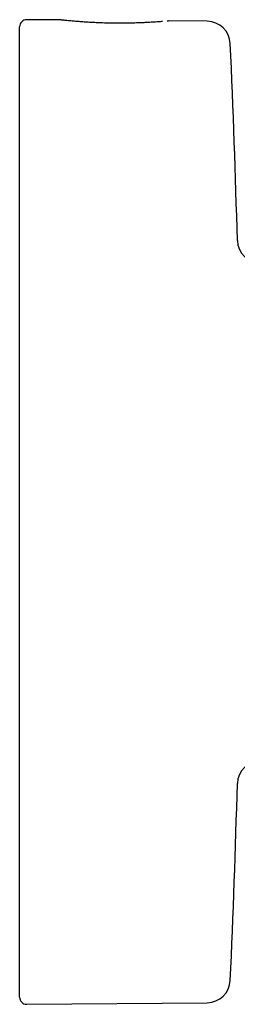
# Model space of a CAD drawing. Header units: millimetres. Extents: x 8 to 1762, y 12 to 2803.
# Tile 114 of 119: x 1151 to 1160, y 2618 to 2661. Entities that reach past the tile are written whole.
import ezdxf

# ---------------------------------------------------------------- set-up
doc = ezdxf.new("R2010")
doc.units = ezdxf.units.MM

msp = doc.modelspace()

# ---------------------------------------------------------------- linework, layer by layer
at = {"color": 7, "linetype": 'Continuous', "lineweight": 30}
for p, q in [((1152.884, 2660.5), (1151.404, 2660.513)), ((1152.884, 2660.5), (1152.882, 2660.5)), ((1159.155, 2660.445), (1157.523, 2660.459)), ((1157.523, 2660.459), (1157.526, 2660.459)), ((1151.101, 2639.432), (1151.101, 2660.213)), ((1151.101, 2618.652), (1151.101, 2639.432)), ((1151.404, 2618.352), (1159.155, 2618.42))]:
    msp.add_line(p, q, dxfattribs=at)
for centre, radius, start, end in [((1151.401, 2660.213), 0.3, 89.5, 180), ((1159.146, 2659.445), 1, 2.6054, 89.5), ((719.351, 2639.432), 441.25, 1.50949, 2.60542), ((1161.448, 2651.082), 1, 181.5095, 270), ((1161.448, 2627.782), 1, 90, 178.4905), ((719.351, 2639.432), 441.25, 357.39458, 358.49051), ((1159.146, 2619.42), 1, 270.5, 357.3946), ((1151.401, 2618.652), 0.3, 180, 270.5)]:
    msp.add_arc(centre, radius, start, end, dxfattribs=at)
for points, knots in [([(1153.017, 2660.485), (1152.986, 2660.489), (1152.924, 2660.497), (1152.898, 2660.498), (1152.885, 2660.499)], [0, 0, 0, 0, 0.496688, 1, 1, 1, 1]), ([(1157.233, 2660.434), (1157.199, 2660.431), (1157.132, 2660.426), (1157.009, 2660.417), (1156.866, 2660.408), (1156.703, 2660.398), (1156.525, 2660.388), (1156.354, 2660.381), (1156.195, 2660.375), (1156.043, 2660.37), (1155.886, 2660.366), (1155.708, 2660.363), (1155.503, 2660.361), (1155.271, 2660.361), (1155.012, 2660.364), (1154.73, 2660.37), (1154.46, 2660.38), (1154.207, 2660.392), (1153.977, 2660.406), (1153.753, 2660.421), (1153.538, 2660.437), (1153.342, 2660.454), (1153.192, 2660.468), (1153.086, 2660.479), (1153.012, 2660.486), (1152.981, 2660.489), (1152.966, 2660.491)], [0, 0, 0, 0, 0.03831, 0.076358, 0.112154, 0.156301, 0.196304, 0.232131, 0.26378, 0.291304, 0.319435, 0.351912, 0.388752, 0.429988, 0.475675, 0.525907, 0.580632, 0.624436, 0.670593, 0.719119, 0.770064, 0.823566, 0.879797, 0.91874, 0.958817, 1, 1, 1, 1]), ([(1157.523, 2660.459), (1157.511, 2660.458), (1157.493, 2660.458), (1157.447, 2660.453), (1157.432, 2660.451)], [0, 0, 0, 0, 0.673008, 1, 1, 1, 1])]:
    msp.add_open_spline(points, degree=3, knots=knots, dxfattribs=at)

doc.saveas('drawing.dxf')
